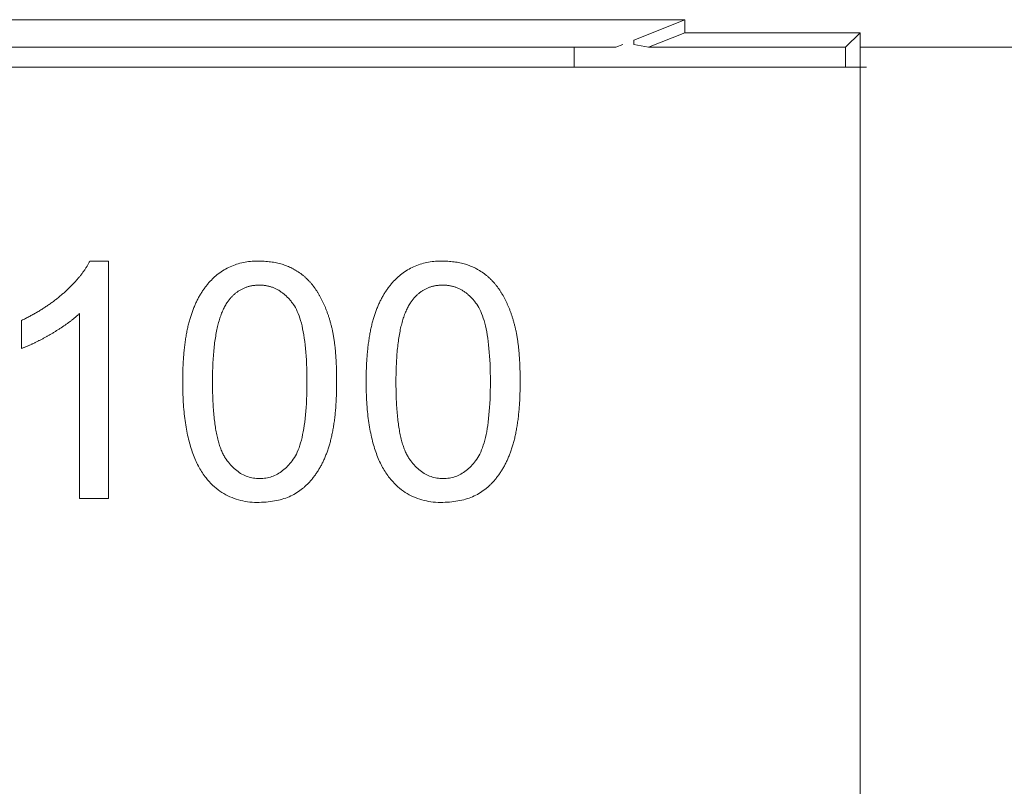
# Model space of a CAD drawing. Header units: millimetres. Extents: x 35 to 385, y -587 to 211.
# Tile 93 of 133: x 215.79 to 220.52, y -344.65 to -340.97. Entities that reach past the tile are written whole.
import ezdxf

# ---------------------------------------------------------------- set-up
doc = ezdxf.new("R2010")
doc.units = ezdxf.units.MM
doc.layers.add('3', color=7, linetype='Continuous', true_color=0xffffff)

msp = doc.modelspace()

# ---------------------------------------------------------------- linework, layer by layer
at = {"layer": '3', "color": 155, "linetype": 'Continuous', "lineweight": 18}
for p, q in [((214.8321, -340.9671), (218.9881, -340.9671)), ((218.7439, -341.0646), (218.9881, -340.9671)), ((218.813, -341.0995), (218.9881, -341.0296)), ((218.9881, -341.0296), (219.83, -341.0296)), ((219.7601, -341.0995), (219.83, -341.0296)), ((218.6564, -341.099), (218.6898, -341.0857)), ((218.7439, -341.0646), (218.7439, -341.0857)), ((218.813, -341.0995), (218.7439, -341.0857)), ((215.3636, -341.0995), (218.4566, -341.0995)), ((218.4566, -341.099), (218.6564, -341.099)), ((218.4566, -341.1948), (218.4566, -341.0993)), ((219.7601, -341.0995), (218.813, -341.0995)), ((219.7601, -341.1948), (219.7601, -341.0995)), ((219.83, -341.0995), (219.83, -341.0995)), ((219.83, -341.0995), (219.83, -365.9233)), ((220.6601, -341.0995), (219.83, -341.0995)), ((210.0601, -341.1947), (219.8601, -341.1947)), ((216.2198, -342.1255), (216.1302, -342.1255)), ((216.2198, -343.2641), (216.2198, -342.1255)), ((215.8022, -342.4102), (215.8022, -342.5448)), ((216.0807, -342.3771), (216.0807, -343.2641)), ((216.0807, -343.2641), (216.2198, -343.2641))]:
    msp.add_line(p, q, dxfattribs=at)
for points in [[(218.9881, -341.0296), (218.9881, -341.0284), (218.9881, -341.0271), (218.9881, -341.0259), (218.9881, -341.0246), (218.9881, -341.0234), (218.9881, -341.0221), (218.9881, -341.0209), (218.9881, -341.0196), (218.9881, -341.0184), (218.9881, -341.0171), (218.9881, -341.0159), (218.9881, -341.0146), (218.9881, -341.0134), (218.9881, -341.0121), (218.9881, -341.0109), (218.9881, -341.0096), (218.9881, -341.0084), (218.9881, -341.0071), (218.9881, -341.0059), (218.9881, -341.0046), (218.9881, -341.0034), (218.9881, -341.0021), (218.9881, -341.0009), (218.9881, -340.9996), (218.9881, -340.9984), (218.9881, -340.9971), (218.9881, -340.9959), (218.9881, -340.9946), (218.9881, -340.9934), (218.9881, -340.9921), (218.9881, -340.9909), (218.9881, -340.9896), (218.9881, -340.9884), (218.9881, -340.9871), (218.9881, -340.9859), (218.9881, -340.9846), (218.9881, -340.9834), (218.9881, -340.9821), (218.9881, -340.9809), (218.9881, -340.9796), (218.9881, -340.9784), (218.9881, -340.9771), (218.9881, -340.9759), (218.9881, -340.9746), (218.9881, -340.9734), (218.9881, -340.9721), (218.9881, -340.9709), (218.9881, -340.9696), (218.9881, -340.9684), (218.9881, -340.9671)], [(219.83, -341.0296), (219.83, -341.031), (219.83, -341.0324), (219.83, -341.0338), (219.83, -341.0352), (219.83, -341.0366), (219.83, -341.038), (219.83, -341.0394), (219.83, -341.0408), (219.83, -341.0422), (219.83, -341.0436), (219.83, -341.045), (219.83, -341.0464), (219.83, -341.0478), (219.83, -341.0492), (219.83, -341.0506), (219.83, -341.052), (219.83, -341.0534), (219.83, -341.0548), (219.83, -341.0562), (219.83, -341.0576), (219.83, -341.059), (219.83, -341.0604), (219.83, -341.0618), (219.83, -341.0632), (219.83, -341.0646), (219.83, -341.066), (219.83, -341.0674), (219.83, -341.0688), (219.83, -341.0702), (219.83, -341.0716), (219.83, -341.073), (219.83, -341.0744), (219.83, -341.0758), (219.83, -341.0772), (219.83, -341.0785), (219.83, -341.0799), (219.83, -341.0813), (219.83, -341.0827), (219.83, -341.0841), (219.83, -341.0855), (219.83, -341.0869), (219.83, -341.0883), (219.83, -341.0897), (219.83, -341.0911), (219.83, -341.0925), (219.83, -341.0939), (219.83, -341.0953), (219.83, -341.0967), (219.83, -341.0981), (219.83, -341.0995)], [(216.1302, -342.1255), (216.1287, -342.1284), (216.1272, -342.1314), (216.1256, -342.1344), (216.124, -342.1373), (216.1224, -342.1403), (216.1207, -342.1432), (216.119, -342.1462), (216.1172, -342.1492), (216.1154, -342.1521), (216.1136, -342.1551), (216.1117, -342.1581), (216.1098, -342.1611), (216.1078, -342.1641), (216.1058, -342.1671), (216.1038, -342.1701), (216.1017, -342.1731), (216.0996, -342.1761), (216.0974, -342.1791), (216.0952, -342.1821), (216.0929, -342.1851), (216.0907, -342.1881), (216.0883, -342.1911), (216.0859, -342.1941), (216.0835, -342.1972), (216.0811, -342.2002), (216.0786, -342.2032), (216.076, -342.2063), (216.0735, -342.2093), (216.0709, -342.2124), (216.0682, -342.2154), (216.0655, -342.2185), (216.0628, -342.2215), (216.06, -342.2246), (216.0571, -342.2276), (216.0543, -342.2307), (216.0514, -342.2338), (216.0484, -342.2369), (216.0454, -342.2399), (216.0424, -342.243), (216.0394, -342.2461), (216.0362, -342.2492), (216.0331, -342.2523), (216.0299, -342.2554), (216.0267, -342.2585), (216.0234, -342.2616), (216.0201, -342.2647), (216.0167, -342.2678), (216.0133, -342.271), (216.0099, -342.2741), (216.0064, -342.2772)], [(217.1065, -342.1623), (217.1009, -342.1594), (217.0953, -342.1567), (217.0896, -342.154), (217.0838, -342.1515), (217.0779, -342.1491), (217.0719, -342.1468), (217.0659, -342.1446), (217.0597, -342.1425), (217.0534, -342.1406), (217.047, -342.1388), (217.0405, -342.137), (217.0339, -342.1355), (217.0271, -342.134), (217.0203, -342.1326), (217.0133, -342.1314), (217.0062, -342.1303), (216.9989, -342.1293), (216.9915, -342.1284), (216.9839, -342.1276), (216.9762, -342.127), (216.9684, -342.1264), (216.9604, -342.126), (216.9522, -342.1257), (216.9439, -342.1256), (216.9354, -342.1255), (216.9268, -342.1256), (216.9183, -342.1259), (216.9098, -342.1265), (216.9013, -342.1272), (216.8929, -342.1282), (216.8845, -342.1293), (216.8762, -342.1307), (216.8679, -342.1323), (216.8598, -342.1341), (216.8516, -342.1361), (216.8436, -342.1384), (216.8356, -342.1408), (216.8277, -342.1435), (216.8199, -342.1463), (216.8122, -342.1494), (216.8045, -342.1527), (216.797, -342.1562), (216.7896, -342.16), (216.7822, -342.1639), (216.775, -342.168), (216.7679, -342.1724), (216.7609, -342.177), (216.7541, -342.1818), (216.7473, -342.1868), (216.7407, -342.192)], [(217.9876, -342.1623), (217.982, -342.1594), (217.9764, -342.1567), (217.9707, -342.154), (217.9649, -342.1515), (217.959, -342.1491), (217.953, -342.1468), (217.9469, -342.1446), (217.9408, -342.1425), (217.9345, -342.1406), (217.9281, -342.1388), (217.9216, -342.137), (217.915, -342.1355), (217.9082, -342.134), (217.9014, -342.1326), (217.8944, -342.1314), (217.8872, -342.1303), (217.88, -342.1293), (217.8726, -342.1284), (217.865, -342.1276), (217.8573, -342.127), (217.8495, -342.1264), (217.8415, -342.126), (217.8333, -342.1257), (217.825, -342.1256), (217.8165, -342.1255), (217.8079, -342.1256), (217.7993, -342.1259), (217.7908, -342.1265), (217.7824, -342.1272), (217.774, -342.1282), (217.7656, -342.1293), (217.7573, -342.1307), (217.749, -342.1323), (217.7408, -342.1341), (217.7327, -342.1361), (217.7247, -342.1384), (217.7167, -342.1408), (217.7088, -342.1435), (217.701, -342.1463), (217.6933, -342.1494), (217.6856, -342.1527), (217.6781, -342.1562), (217.6707, -342.16), (217.6633, -342.1639), (217.6561, -342.168), (217.649, -342.1724), (217.642, -342.177), (217.6352, -342.1818), (217.6284, -342.1868), (217.6218, -342.192)], [(217.22, -342.2683), (217.2182, -342.2656), (217.2164, -342.2629), (217.2145, -342.2602), (217.2127, -342.2575), (217.2108, -342.2549), (217.2089, -342.2522), (217.207, -342.2496), (217.205, -342.2471), (217.2031, -342.2445), (217.2011, -342.242), (217.1991, -342.2395), (217.1971, -342.237), (217.195, -342.2346), (217.193, -342.2322), (217.1909, -342.2298), (217.1888, -342.2274), (217.1867, -342.2251), (217.1846, -342.2228), (217.1824, -342.2205), (217.1803, -342.2182), (217.1781, -342.216), (217.1759, -342.2138), (217.1737, -342.2116), (217.1714, -342.2094), (217.1692, -342.2073), (217.1669, -342.2052), (217.1646, -342.2031), (217.1623, -342.201), (217.1599, -342.199), (217.1576, -342.197), (217.1552, -342.195), (217.1528, -342.1931), (217.1504, -342.1911), (217.148, -342.1892), (217.1455, -342.1873), (217.143, -342.1855), (217.1406, -342.1837), (217.138, -342.1819), (217.1355, -342.1801), (217.133, -342.1784), (217.1304, -342.1766), (217.1278, -342.1749), (217.1252, -342.1733), (217.1226, -342.1716), (217.12, -342.17), (217.1173, -342.1684), (217.1146, -342.1669), (217.112, -342.1653), (217.1092, -342.1638), (217.1065, -342.1623)], [(218.1011, -342.2683), (218.0993, -342.2656), (218.0975, -342.2629), (218.0956, -342.2602), (218.0938, -342.2575), (218.0919, -342.2549), (218.09, -342.2522), (218.0881, -342.2496), (218.0861, -342.2471), (218.0842, -342.2445), (218.0822, -342.242), (218.0802, -342.2395), (218.0782, -342.237), (218.0761, -342.2346), (218.0741, -342.2322), (218.072, -342.2298), (218.0699, -342.2274), (218.0678, -342.2251), (218.0657, -342.2228), (218.0635, -342.2205), (218.0614, -342.2182), (218.0592, -342.216), (218.057, -342.2138), (218.0547, -342.2116), (218.0525, -342.2094), (218.0502, -342.2073), (218.048, -342.2052), (218.0457, -342.2031), (218.0433, -342.201), (218.041, -342.199), (218.0387, -342.197), (218.0363, -342.195), (218.0339, -342.1931), (218.0315, -342.1911), (218.029, -342.1892), (218.0266, -342.1873), (218.0241, -342.1855), (218.0216, -342.1837), (218.0191, -342.1819), (218.0166, -342.1801), (218.0141, -342.1784), (218.0115, -342.1766), (218.0089, -342.1749), (218.0063, -342.1733), (218.0037, -342.1716), (218.0011, -342.17), (217.9984, -342.1684), (217.9957, -342.1669), (217.993, -342.1653), (217.9903, -342.1638), (217.9876, -342.1623)], [(216.7407, -342.192), (216.7375, -342.1947), (216.7343, -342.1974), (216.7311, -342.2002), (216.728, -342.203), (216.7248, -342.2059), (216.7218, -342.2088), (216.7187, -342.2118), (216.7157, -342.2148), (216.7127, -342.2179), (216.7098, -342.2209), (216.7069, -342.2241), (216.704, -342.2273), (216.7011, -342.2305), (216.6983, -342.2338), (216.6955, -342.2371), (216.6928, -342.2404), (216.69, -342.2438), (216.6873, -342.2473), (216.6847, -342.2508), (216.682, -342.2543), (216.6794, -342.2579), (216.6769, -342.2615), (216.6743, -342.2652), (216.6718, -342.2689), (216.6694, -342.2726), (216.6669, -342.2764), (216.6645, -342.2803), (216.6622, -342.2842), (216.6598, -342.2881), (216.6575, -342.2921), (216.6552, -342.2961), (216.653, -342.3002), (216.6508, -342.3043), (216.6486, -342.3085), (216.6464, -342.3127), (216.6443, -342.3169), (216.6422, -342.3212), (216.6402, -342.3256), (216.6381, -342.3299), (216.6361, -342.3344), (216.6342, -342.3389), (216.6323, -342.3434), (216.6304, -342.3479), (216.6285, -342.3526), (216.6267, -342.3572), (216.6249, -342.3619), (216.6231, -342.3667), (216.6214, -342.3715), (216.6197, -342.3763), (216.618, -342.3812)], [(217.6218, -342.192), (217.6186, -342.1947), (217.6154, -342.1974), (217.6122, -342.2002), (217.609, -342.203), (217.6059, -342.2059), (217.6029, -342.2088), (217.5998, -342.2118), (217.5968, -342.2148), (217.5938, -342.2179), (217.5909, -342.2209), (217.588, -342.2241), (217.5851, -342.2273), (217.5822, -342.2305), (217.5794, -342.2338), (217.5766, -342.2371), (217.5738, -342.2404), (217.5711, -342.2438), (217.5684, -342.2473), (217.5658, -342.2508), (217.5631, -342.2543), (217.5605, -342.2579), (217.558, -342.2615), (217.5554, -342.2652), (217.5529, -342.2689), (217.5505, -342.2726), (217.548, -342.2764), (217.5456, -342.2803), (217.5432, -342.2842), (217.5409, -342.2881), (217.5386, -342.2921), (217.5363, -342.2961), (217.5341, -342.3002), (217.5318, -342.3043), (217.5297, -342.3085), (217.5275, -342.3127), (217.5254, -342.3169), (217.5233, -342.3212), (217.5212, -342.3256), (217.5192, -342.3299), (217.5172, -342.3344), (217.5153, -342.3389), (217.5133, -342.3434), (217.5114, -342.3479), (217.5096, -342.3526), (217.5078, -342.3572), (217.506, -342.3619), (217.5042, -342.3667), (217.5024, -342.3715), (217.5007, -342.3763), (217.4991, -342.3812)], [(216.0064, -342.2772), (216.0029, -342.2803), (215.9994, -342.2834), (215.9958, -342.2865), (215.9922, -342.2896), (215.9886, -342.2926), (215.985, -342.2956), (215.9814, -342.2987), (215.9777, -342.3016), (215.974, -342.3046), (215.9703, -342.3076), (215.9665, -342.3105), (215.9627, -342.3134), (215.959, -342.3163), (215.9551, -342.3192), (215.9513, -342.322), (215.9474, -342.3249), (215.9435, -342.3277), (215.9396, -342.3305), (215.9357, -342.3333), (215.9317, -342.336), (215.9278, -342.3388), (215.9238, -342.3415), (215.9197, -342.3442), (215.9157, -342.3469), (215.9116, -342.3496), (215.9075, -342.3522), (215.9034, -342.3548), (215.8992, -342.3575), (215.8951, -342.3601), (215.8909, -342.3626), (215.8867, -342.3652), (215.8824, -342.3677), (215.8782, -342.3702), (215.8739, -342.3727), (215.8696, -342.3752), (215.8653, -342.3777), (215.8609, -342.3801), (215.8565, -342.3825), (215.8521, -342.3849), (215.8477, -342.3873), (215.8433, -342.3897), (215.8388, -342.392), (215.8343, -342.3944), (215.8298, -342.3967), (215.8252, -342.399), (215.8207, -342.4013), (215.8161, -342.4035), (215.8115, -342.4057), (215.8069, -342.408), (215.8022, -342.4102)], [(216.7915, -342.3222), (216.7938, -342.319), (216.7962, -342.3158), (216.7985, -342.3127), (216.8009, -342.3097), (216.8033, -342.3068), (216.8058, -342.3039), (216.8083, -342.301), (216.8108, -342.2983), (216.8134, -342.2956), (216.816, -342.2929), (216.8186, -342.2903), (216.8212, -342.2878), (216.8239, -342.2854), (216.8266, -342.283), (216.8294, -342.2807), (216.8321, -342.2785), (216.8349, -342.2763), (216.8378, -342.2742), (216.8406, -342.2721), (216.8435, -342.2701), (216.8464, -342.2682), (216.8494, -342.2663), (216.8524, -342.2645), (216.8554, -342.2628), (216.8585, -342.2611), (216.8615, -342.2595), (216.8646, -342.258), (216.8678, -342.2565), (216.871, -342.2551), (216.8742, -342.2538), (216.8774, -342.2525), (216.8806, -342.2513), (216.8839, -342.2502), (216.8873, -342.2491), (216.8906, -342.2481), (216.894, -342.2471), (216.8974, -342.2463), (216.9009, -342.2454), (216.9043, -342.2447), (216.9078, -342.244), (216.9114, -342.2434), (216.9149, -342.2428), (216.9185, -342.2423), (216.9222, -342.2419), (216.9258, -342.2415), (216.9295, -342.2413), (216.9332, -342.241), (216.937, -342.2409), (216.9408, -342.2408), (216.9446, -342.2407)], [(216.9446, -342.2407), (216.9485, -342.2408), (216.9523, -342.2409), (216.9562, -342.2411), (216.96, -342.2413), (216.9638, -342.2416), (216.9675, -342.2421), (216.9713, -342.2425), (216.975, -342.2431), (216.9787, -342.2437), (216.9823, -342.2444), (216.986, -342.2452), (216.9896, -342.246), (216.9932, -342.247), (216.9967, -342.2479), (217.0002, -342.249), (217.0037, -342.2502), (217.0072, -342.2514), (217.0107, -342.2527), (217.0141, -342.254), (217.0175, -342.2555), (217.0209, -342.257), (217.0242, -342.2585), (217.0275, -342.2602), (217.0308, -342.2619), (217.0341, -342.2637), (217.0374, -342.2656), (217.0406, -342.2676), (217.0438, -342.2696), (217.0469, -342.2717), (217.0501, -342.2739), (217.0532, -342.2761), (217.0563, -342.2784), (217.0593, -342.2808), (217.0624, -342.2833), (217.0654, -342.2858), (217.0684, -342.2884), (217.0713, -342.2911), (217.0743, -342.2939), (217.0772, -342.2967), (217.0801, -342.2996), (217.0829, -342.3026), (217.0858, -342.3057), (217.0886, -342.3088), (217.0914, -342.312), (217.0941, -342.3153), (217.0969, -342.3186), (217.0996, -342.3221), (217.1022, -342.3256), (217.1049, -342.3291), (217.1075, -342.3328)], [(217.2906, -342.4371), (217.2896, -342.4331), (217.2885, -342.4292), (217.2875, -342.4252), (217.2864, -342.4213), (217.2853, -342.4175), (217.2842, -342.4136), (217.2831, -342.4098), (217.2819, -342.406), (217.2808, -342.4022), (217.2796, -342.3984), (217.2784, -342.3947), (217.2772, -342.391), (217.276, -342.3873), (217.2748, -342.3837), (217.2735, -342.38), (217.2722, -342.3764), (217.271, -342.3728), (217.2697, -342.3693), (217.2684, -342.3657), (217.267, -342.3622), (217.2657, -342.3587), (217.2643, -342.3553), (217.263, -342.3518), (217.2616, -342.3484), (217.2602, -342.345), (217.2588, -342.3417), (217.2573, -342.3383), (217.2559, -342.335), (217.2544, -342.3317), (217.2529, -342.3285), (217.2514, -342.3252), (217.2499, -342.322), (217.2484, -342.3188), (217.2468, -342.3157), (217.2453, -342.3125), (217.2437, -342.3094), (217.2421, -342.3063), (217.2405, -342.3032), (217.2389, -342.3002), (217.2373, -342.2972), (217.2356, -342.2942), (217.2339, -342.2912), (217.2323, -342.2883), (217.2306, -342.2854), (217.2288, -342.2825), (217.2271, -342.2796), (217.2254, -342.2767), (217.2236, -342.2739), (217.2218, -342.2711), (217.22, -342.2683)], [(217.6726, -342.3222), (217.6749, -342.319), (217.6772, -342.3158), (217.6796, -342.3127), (217.682, -342.3097), (217.6844, -342.3068), (217.6869, -342.3039), (217.6894, -342.301), (217.6919, -342.2983), (217.6945, -342.2956), (217.6971, -342.2929), (217.6997, -342.2903), (217.7023, -342.2878), (217.705, -342.2854), (217.7077, -342.283), (217.7104, -342.2807), (217.7132, -342.2785), (217.716, -342.2763), (217.7189, -342.2742), (217.7217, -342.2721), (217.7246, -342.2701), (217.7275, -342.2682), (217.7305, -342.2663), (217.7335, -342.2645), (217.7365, -342.2628), (217.7395, -342.2611), (217.7426, -342.2595), (217.7457, -342.258), (217.7489, -342.2565), (217.752, -342.2551), (217.7552, -342.2538), (217.7585, -342.2525), (217.7617, -342.2513), (217.765, -342.2502), (217.7683, -342.2491), (217.7717, -342.2481), (217.7751, -342.2471), (217.7785, -342.2463), (217.7819, -342.2454), (217.7854, -342.2447), (217.7889, -342.244), (217.7925, -342.2434), (217.796, -342.2428), (217.7996, -342.2423), (217.8033, -342.2419), (217.8069, -342.2415), (217.8106, -342.2413), (217.8143, -342.241), (217.8181, -342.2409), (217.8219, -342.2408), (217.8257, -342.2407)], [(217.8257, -342.2407), (217.8296, -342.2408), (217.8334, -342.2409), (217.8373, -342.2411), (217.8411, -342.2413), (217.8449, -342.2416), (217.8486, -342.2421), (217.8524, -342.2425), (217.8561, -342.2431), (217.8598, -342.2437), (217.8634, -342.2444), (217.8671, -342.2452), (217.8707, -342.246), (217.8742, -342.247), (217.8778, -342.2479), (217.8813, -342.249), (217.8848, -342.2502), (217.8883, -342.2514), (217.8918, -342.2527), (217.8952, -342.254), (217.8986, -342.2555), (217.902, -342.257), (217.9053, -342.2585), (217.9086, -342.2602), (217.9119, -342.2619), (217.9152, -342.2637), (217.9184, -342.2656), (217.9217, -342.2676), (217.9249, -342.2696), (217.928, -342.2717), (217.9312, -342.2739), (217.9343, -342.2761), (217.9374, -342.2784), (217.9404, -342.2808), (217.9435, -342.2833), (217.9465, -342.2858), (217.9495, -342.2884), (217.9524, -342.2911), (217.9554, -342.2939), (217.9583, -342.2967), (217.9612, -342.2996), (217.964, -342.3026), (217.9669, -342.3057), (217.9697, -342.3088), (217.9725, -342.312), (217.9752, -342.3153), (217.9779, -342.3186), (217.9806, -342.3221), (217.9833, -342.3256), (217.986, -342.3291), (217.9886, -342.3328)], [(218.1717, -342.4371), (218.1707, -342.4331), (218.1696, -342.4292), (218.1686, -342.4252), (218.1675, -342.4213), (218.1664, -342.4175), (218.1653, -342.4136), (218.1641, -342.4098), (218.163, -342.406), (218.1619, -342.4022), (218.1607, -342.3984), (218.1595, -342.3947), (218.1583, -342.391), (218.1571, -342.3873), (218.1558, -342.3837), (218.1546, -342.38), (218.1533, -342.3764), (218.1521, -342.3728), (218.1508, -342.3693), (218.1495, -342.3657), (218.1481, -342.3622), (218.1468, -342.3587), (218.1454, -342.3553), (218.1441, -342.3518), (218.1427, -342.3484), (218.1413, -342.345), (218.1398, -342.3417), (218.1384, -342.3383), (218.137, -342.335), (218.1355, -342.3317), (218.134, -342.3285), (218.1325, -342.3252), (218.131, -342.322), (218.1295, -342.3188), (218.1279, -342.3157), (218.1264, -342.3125), (218.1248, -342.3094), (218.1232, -342.3063), (218.1216, -342.3032), (218.12, -342.3002), (218.1183, -342.2972), (218.1167, -342.2942), (218.115, -342.2912), (218.1133, -342.2883), (218.1116, -342.2854), (218.1099, -342.2825), (218.1082, -342.2796), (218.1064, -342.2767), (218.1047, -342.2739), (218.1029, -342.2711), (218.1011, -342.2683)], [(216.7196, -342.7051), (216.7196, -342.694), (216.7197, -342.683), (216.7198, -342.6722), (216.72, -342.6615), (216.7203, -342.651), (216.7206, -342.6406), (216.721, -342.6303), (216.7214, -342.6202), (216.7219, -342.6102), (216.7224, -342.6004), (216.723, -342.5907), (216.7237, -342.5811), (216.7244, -342.5717), (216.7252, -342.5624), (216.726, -342.5533), (216.7269, -342.5443), (216.7279, -342.5354), (216.7289, -342.5267), (216.7299, -342.5181), (216.7311, -342.5097), (216.7322, -342.5014), (216.7335, -342.4933), (216.7348, -342.4853), (216.7361, -342.4774), (216.7375, -342.4697), (216.739, -342.4621), (216.7405, -342.4546), (216.7421, -342.4473), (216.7437, -342.4401), (216.7454, -342.4331), (216.7472, -342.4262), (216.749, -342.4195), (216.7509, -342.4129), (216.7528, -342.4064), (216.7548, -342.4001), (216.7568, -342.3939), (216.7589, -342.3879), (216.7611, -342.382), (216.7633, -342.3762), (216.7656, -342.3706), (216.7679, -342.3651), (216.7703, -342.3598), (216.7727, -342.3546), (216.7752, -342.3495), (216.7778, -342.3446), (216.7804, -342.3399), (216.7831, -342.3352), (216.7859, -342.3308), (216.7887, -342.3264), (216.7915, -342.3222)], [(217.6007, -342.7051), (217.6007, -342.694), (217.6008, -342.683), (217.6009, -342.6722), (217.6011, -342.6615), (217.6014, -342.651), (217.6017, -342.6406), (217.6021, -342.6303), (217.6025, -342.6202), (217.603, -342.6102), (217.6035, -342.6004), (217.6041, -342.5907), (217.6048, -342.5811), (217.6055, -342.5717), (217.6063, -342.5624), (217.6071, -342.5533), (217.608, -342.5443), (217.609, -342.5354), (217.61, -342.5267), (217.611, -342.5181), (217.6121, -342.5097), (217.6133, -342.5014), (217.6146, -342.4933), (217.6158, -342.4853), (217.6172, -342.4774), (217.6186, -342.4697), (217.6201, -342.4621), (217.6216, -342.4546), (217.6232, -342.4473), (217.6248, -342.4401), (217.6265, -342.4331), (217.6283, -342.4262), (217.6301, -342.4195), (217.6319, -342.4129), (217.6339, -342.4064), (217.6359, -342.4001), (217.6379, -342.3939), (217.64, -342.3879), (217.6422, -342.382), (217.6444, -342.3762), (217.6467, -342.3706), (217.649, -342.3651), (217.6514, -342.3598), (217.6538, -342.3546), (217.6563, -342.3495), (217.6589, -342.3446), (217.6615, -342.3399), (217.6642, -342.3352), (217.6669, -342.3308), (217.6697, -342.3264), (217.6726, -342.3222)], [(217.1075, -342.3328), (217.1127, -342.3404), (217.1176, -342.3487), (217.1223, -342.3576), (217.1268, -342.367), (217.1311, -342.3771), (217.1352, -342.3878), (217.1391, -342.3991), (217.1427, -342.4109), (217.1462, -342.4234), (217.1494, -342.4365), (217.1525, -342.4501), (217.1553, -342.4644), (217.1579, -342.4793), (217.1603, -342.4948), (217.1625, -342.5108), (217.1645, -342.5275), (217.1663, -342.5448), (217.1679, -342.5626), (217.1692, -342.5811), (217.1704, -342.6001), (217.1713, -342.6198), (217.172, -342.64), (217.1726, -342.6609), (217.1729, -342.6823), (217.173, -342.7044), (217.1729, -342.7264), (217.1726, -342.7478), (217.172, -342.7687), (217.1713, -342.7889), (217.1704, -342.8086), (217.1692, -342.8276), (217.1679, -342.8461), (217.1663, -342.8639), (217.1645, -342.8812), (217.1625, -342.8978), (217.1603, -342.9139), (217.1579, -342.9294), (217.1553, -342.9442), (217.1525, -342.9585), (217.1494, -342.9722), (217.1462, -342.9853), (217.1427, -342.9978), (217.1391, -343.0097), (217.1352, -343.021), (217.1311, -343.0317), (217.1268, -343.0418), (217.1223, -343.0513), (217.1176, -343.0602), (217.1127, -343.0686), (217.1075, -343.0763)], [(217.9886, -342.3328), (217.9938, -342.3404), (217.9987, -342.3487), (218.0034, -342.3576), (218.0079, -342.367), (218.0122, -342.3771), (218.0163, -342.3878), (218.0201, -342.3991), (218.0238, -342.4109), (218.0273, -342.4234), (218.0305, -342.4365), (218.0335, -342.4501), (218.0364, -342.4644), (218.039, -342.4793), (218.0414, -342.4948), (218.0436, -342.5108), (218.0456, -342.5275), (218.0474, -342.5448), (218.0489, -342.5626), (218.0503, -342.5811), (218.0515, -342.6001), (218.0524, -342.6198), (218.0531, -342.64), (218.0537, -342.6609), (218.054, -342.6823), (218.0541, -342.7044), (218.054, -342.7264), (218.0537, -342.7478), (218.0531, -342.7687), (218.0524, -342.7889), (218.0515, -342.8086), (218.0503, -342.8276), (218.0489, -342.8461), (218.0474, -342.8639), (218.0456, -342.8812), (218.0436, -342.8978), (218.0414, -342.9139), (218.039, -342.9294), (218.0364, -342.9442), (218.0335, -342.9585), (218.0305, -342.9722), (218.0273, -342.9853), (218.0238, -342.9978), (218.0201, -343.0097), (218.0163, -343.021), (218.0122, -343.0317), (218.0079, -343.0418), (218.0034, -343.0513), (217.9987, -343.0602), (217.9938, -343.0686), (217.9886, -343.0763)], [(215.9488, -342.4729), (215.952, -342.471), (215.9553, -342.469), (215.9585, -342.4671), (215.9616, -342.4652), (215.9648, -342.4633), (215.9679, -342.4614), (215.971, -342.4594), (215.9741, -342.4575), (215.9771, -342.4556), (215.9801, -342.4537), (215.9831, -342.4517), (215.9861, -342.4498), (215.9891, -342.4479), (215.992, -342.446), (215.9949, -342.4441), (215.9978, -342.4421), (216.0006, -342.4402), (216.0035, -342.4383), (216.0063, -342.4364), (216.009, -342.4345), (216.0118, -342.4325), (216.0145, -342.4306), (216.0172, -342.4287), (216.0199, -342.4268), (216.0226, -342.4249), (216.0252, -342.4229), (216.0278, -342.421), (216.0304, -342.4191), (216.0329, -342.4172), (216.0355, -342.4153), (216.038, -342.4134), (216.0405, -342.4115), (216.0429, -342.4095), (216.0453, -342.4076), (216.0478, -342.4057), (216.0501, -342.4038), (216.0525, -342.4019), (216.0548, -342.4), (216.0571, -342.3981), (216.0594, -342.3962), (216.0616, -342.3942), (216.0639, -342.3923), (216.0661, -342.3904), (216.0682, -342.3885), (216.0704, -342.3866), (216.0725, -342.3847), (216.0746, -342.3828), (216.0767, -342.3809), (216.0787, -342.379), (216.0807, -342.3771)], [(216.618, -342.3812), (216.6163, -342.3861), (216.6147, -342.3911), (216.6132, -342.3962), (216.6116, -342.4013), (216.6101, -342.4065), (216.6086, -342.4118), (216.6072, -342.4171), (216.6058, -342.4225), (216.6044, -342.4279), (216.6031, -342.4334), (216.6017, -342.439), (216.6005, -342.4446), (216.5992, -342.4503), (216.598, -342.4561), (216.5968, -342.4619), (216.5957, -342.4678), (216.5946, -342.4737), (216.5935, -342.4797), (216.5924, -342.4858), (216.5914, -342.4919), (216.5904, -342.4981), (216.5895, -342.5044), (216.5886, -342.5107), (216.5877, -342.5171), (216.5868, -342.5236), (216.586, -342.5301), (216.5852, -342.5366), (216.5845, -342.5433), (216.5838, -342.55), (216.5831, -342.5567), (216.5824, -342.5636), (216.5818, -342.5704), (216.5812, -342.5774), (216.5807, -342.5844), (216.5802, -342.5915), (216.5797, -342.5986), (216.5792, -342.6058), (216.5788, -342.6131), (216.5784, -342.6204), (216.5781, -342.6278), (216.5777, -342.6352), (216.5775, -342.6427), (216.5772, -342.6503), (216.577, -342.6579), (216.5768, -342.6656), (216.5767, -342.6734), (216.5765, -342.6812), (216.5765, -342.6891), (216.5764, -342.697), (216.5764, -342.7051)], [(217.4991, -342.3812), (217.4974, -342.3861), (217.4958, -342.3911), (217.4942, -342.3962), (217.4927, -342.4013), (217.4912, -342.4065), (217.4897, -342.4118), (217.4883, -342.4171), (217.4869, -342.4225), (217.4855, -342.4279), (217.4841, -342.4334), (217.4828, -342.439), (217.4815, -342.4446), (217.4803, -342.4503), (217.4791, -342.4561), (217.4779, -342.4619), (217.4768, -342.4678), (217.4756, -342.4737), (217.4746, -342.4797), (217.4735, -342.4858), (217.4725, -342.4919), (217.4715, -342.4981), (217.4706, -342.5044), (217.4697, -342.5107), (217.4688, -342.5171), (217.4679, -342.5236), (217.4671, -342.5301), (217.4663, -342.5366), (217.4656, -342.5433), (217.4648, -342.55), (217.4642, -342.5567), (217.4635, -342.5636), (217.4629, -342.5704), (217.4623, -342.5774), (217.4618, -342.5844), (217.4612, -342.5915), (217.4608, -342.5986), (217.4603, -342.6058), (217.4599, -342.6131), (217.4595, -342.6204), (217.4592, -342.6278), (217.4588, -342.6352), (217.4586, -342.6427), (217.4583, -342.6503), (217.4581, -342.6579), (217.4579, -342.6656), (217.4577, -342.6734), (217.4576, -342.6812), (217.4575, -342.6891), (217.4575, -342.697), (217.4575, -342.7051)], [(217.3158, -342.7051), (217.3158, -342.6983), (217.3158, -342.6917), (217.3157, -342.6851), (217.3157, -342.6785), (217.3156, -342.672), (217.3155, -342.6656), (217.3153, -342.6592), (217.3152, -342.6528), (217.315, -342.6466), (217.3148, -342.6403), (217.3146, -342.6342), (217.3144, -342.6281), (217.3142, -342.622), (217.3139, -342.616), (217.3136, -342.6101), (217.3133, -342.6042), (217.313, -342.5983), (217.3126, -342.5926), (217.3122, -342.5868), (217.3119, -342.5812), (217.3114, -342.5756), (217.311, -342.57), (217.3106, -342.5645), (217.3101, -342.5591), (217.3096, -342.5537), (217.3091, -342.5484), (217.3086, -342.5431), (217.308, -342.5379), (217.3074, -342.5327), (217.3068, -342.5276), (217.3062, -342.5225), (217.3056, -342.5175), (217.3049, -342.5126), (217.3043, -342.5077), (217.3036, -342.5029), (217.3029, -342.4981), (217.3021, -342.4934), (217.3014, -342.4887), (217.3006, -342.4841), (217.2998, -342.4796), (217.2989, -342.4751), (217.2981, -342.4706), (217.2972, -342.4662), (217.2964, -342.4619), (217.2955, -342.4576), (217.2945, -342.4534), (217.2936, -342.4492), (217.2926, -342.4451), (217.2916, -342.4411), (217.2906, -342.4371)], [(218.1973, -342.7051), (218.1972, -342.6983), (218.1972, -342.6917), (218.1972, -342.6851), (218.1971, -342.6785), (218.197, -342.672), (218.1969, -342.6656), (218.1967, -342.6592), (218.1966, -342.6528), (218.1964, -342.6466), (218.1962, -342.6403), (218.196, -342.6342), (218.1957, -342.6281), (218.1955, -342.622), (218.1952, -342.616), (218.1949, -342.6101), (218.1946, -342.6042), (218.1942, -342.5983), (218.1939, -342.5926), (218.1935, -342.5868), (218.1931, -342.5812), (218.1926, -342.5756), (218.1922, -342.57), (218.1917, -342.5645), (218.1912, -342.5591), (218.1907, -342.5537), (218.1902, -342.5484), (218.1897, -342.5431), (218.1891, -342.5379), (218.1885, -342.5327), (218.1879, -342.5276), (218.1873, -342.5225), (218.1866, -342.5175), (218.186, -342.5126), (218.1853, -342.5077), (218.1846, -342.5029), (218.1839, -342.4981), (218.1831, -342.4934), (218.1823, -342.4887), (218.1816, -342.4841), (218.1808, -342.4796), (218.1799, -342.4751), (218.1791, -342.4706), (218.1782, -342.4662), (218.1774, -342.4619), (218.1765, -342.4576), (218.1755, -342.4534), (218.1746, -342.4492), (218.1737, -342.4451), (218.1727, -342.4411), (218.1717, -342.4371)], [(215.8022, -342.5448), (215.8048, -342.5439), (215.8074, -342.5429), (215.8101, -342.5419), (215.8127, -342.5408), (215.8154, -342.5398), (215.818, -342.5387), (215.8207, -342.5376), (215.8234, -342.5365), (215.8261, -342.5354), (215.8288, -342.5343), (215.8316, -342.5331), (215.8343, -342.5319), (215.8371, -342.5307), (215.8399, -342.5295), (215.8427, -342.5283), (215.8455, -342.527), (215.8483, -342.5257), (215.8511, -342.5245), (215.854, -342.5231), (215.8568, -342.5218), (215.8597, -342.5205), (215.8626, -342.5191), (215.8655, -342.5177), (215.8684, -342.5163), (215.8713, -342.5149), (215.8742, -342.5134), (215.8772, -342.512), (215.8801, -342.5105), (215.8831, -342.509), (215.8861, -342.5074), (215.8891, -342.5059), (215.8921, -342.5043), (215.8952, -342.5028), (215.8982, -342.5012), (215.9013, -342.4995), (215.9043, -342.4979), (215.9074, -342.4962), (215.9105, -342.4946), (215.9136, -342.4929), (215.9168, -342.4911), (215.9199, -342.4894), (215.9231, -342.4876), (215.9262, -342.4859), (215.9294, -342.4841), (215.9326, -342.4823), (215.9358, -342.4804), (215.9391, -342.4786), (215.9423, -342.4767), (215.9455, -342.4748), (215.9488, -342.4729)], [(216.5764, -342.7051), (216.5764, -342.7178), (216.5766, -342.7303), (216.5768, -342.7428), (216.5771, -342.755), (216.5775, -342.7672), (216.578, -342.7792), (216.5786, -342.791), (216.5793, -342.8027), (216.58, -342.8143), (216.5809, -342.8257), (216.5818, -342.837), (216.5829, -342.8482), (216.584, -342.8592), (216.5852, -342.87), (216.5865, -342.8807), (216.5879, -342.8913), (216.5894, -342.9017), (216.591, -342.912), (216.5926, -342.9221), (216.5944, -342.9321), (216.5962, -342.942), (216.5981, -342.9517), (216.6002, -342.9613), (216.6023, -342.9707), (216.6045, -342.98), (216.6068, -342.9891), (216.6091, -342.9981), (216.6116, -343.007), (216.6142, -343.0157), (216.6168, -343.0243), (216.6196, -343.0327), (216.6224, -343.041), (216.6253, -343.0492), (216.6283, -343.0572), (216.6314, -343.065), (216.6346, -343.0728), (216.6379, -343.0803), (216.6412, -343.0878), (216.6447, -343.0951), (216.6482, -343.1022), (216.6518, -343.1092), (216.6556, -343.1161), (216.6594, -343.1228), (216.6633, -343.1294), (216.6673, -343.1359), (216.6713, -343.1422), (216.6755, -343.1483), (216.6798, -343.1543), (216.6841, -343.1602), (216.6886, -343.166)], [(216.785, -343.0766), (216.7824, -343.0729), (216.7799, -343.0689), (216.7774, -343.0649), (216.775, -343.0606), (216.7726, -343.0563), (216.7703, -343.0517), (216.768, -343.0471), (216.7658, -343.0423), (216.7636, -343.0373), (216.7615, -343.0322), (216.7594, -343.0269), (216.7574, -343.0215), (216.7554, -343.0159), (216.7535, -343.0102), (216.7516, -343.0043), (216.7498, -342.9983), (216.7481, -342.9922), (216.7464, -342.9859), (216.7447, -342.9794), (216.7431, -342.9728), (216.7416, -342.966), (216.7401, -342.9591), (216.7387, -342.9521), (216.7373, -342.9449), (216.7359, -342.9375), (216.7347, -342.93), (216.7334, -342.9224), (216.7322, -342.9145), (216.7311, -342.9066), (216.73, -342.8985), (216.729, -342.8902), (216.7281, -342.8818), (216.7271, -342.8733), (216.7263, -342.8646), (216.7255, -342.8557), (216.7247, -342.8467), (216.724, -342.8376), (216.7233, -342.8283), (216.7227, -342.8188), (216.7222, -342.8092), (216.7217, -342.7995), (216.7213, -342.7896), (216.7209, -342.7796), (216.7205, -342.7694), (216.7202, -342.759), (216.72, -342.7485), (216.7198, -342.7379), (216.7197, -342.7271), (216.7196, -342.7161), (216.7196, -342.7051)], [(217.2749, -343.0272), (217.2765, -343.0223), (217.2781, -343.0173), (217.2797, -343.0122), (217.2812, -343.0071), (217.2827, -343.0019), (217.2841, -342.9967), (217.2856, -342.9913), (217.287, -342.986), (217.2883, -342.9805), (217.2896, -342.9751), (217.2909, -342.9695), (217.2922, -342.9639), (217.2934, -342.9582), (217.2946, -342.9525), (217.2958, -342.9467), (217.2969, -342.9408), (217.298, -342.9349), (217.2991, -342.9289), (217.3001, -342.9229), (217.3011, -342.9168), (217.3021, -342.9106), (217.303, -342.9044), (217.3039, -342.8981), (217.3048, -342.8917), (217.3056, -342.8853), (217.3064, -342.8788), (217.3072, -342.8723), (217.3079, -342.8657), (217.3086, -342.859), (217.3093, -342.8523), (217.3099, -342.8455), (217.3105, -342.8387), (217.3111, -342.8318), (217.3116, -342.8248), (217.3121, -342.8178), (217.3126, -342.8107), (217.3131, -342.8036), (217.3135, -342.7964), (217.3138, -342.7891), (217.3142, -342.7818), (217.3145, -342.7744), (217.3148, -342.7669), (217.315, -342.7594), (217.3152, -342.7518), (217.3154, -342.7442), (217.3156, -342.7365), (217.3157, -342.7287), (217.3158, -342.7209), (217.3158, -342.713), (217.3158, -342.7051)], [(217.4575, -342.7051), (217.4575, -342.7178), (217.4577, -342.7303), (217.4579, -342.7428), (217.4582, -342.755), (217.4586, -342.7672), (217.4591, -342.7792), (217.4597, -342.791), (217.4604, -342.8027), (217.4611, -342.8143), (217.462, -342.8257), (217.4629, -342.837), (217.464, -342.8482), (217.4651, -342.8592), (217.4663, -342.87), (217.4676, -342.8807), (217.469, -342.8913), (217.4705, -342.9017), (217.472, -342.912), (217.4737, -342.9221), (217.4755, -342.9321), (217.4773, -342.942), (217.4792, -342.9517), (217.4813, -342.9613), (217.4834, -342.9707), (217.4856, -342.98), (217.4879, -342.9891), (217.4902, -342.9981), (217.4927, -343.007), (217.4953, -343.0157), (217.4979, -343.0243), (217.5006, -343.0327), (217.5035, -343.041), (217.5064, -343.0492), (217.5094, -343.0572), (217.5125, -343.065), (217.5157, -343.0728), (217.5189, -343.0803), (217.5223, -343.0878), (217.5258, -343.0951), (217.5293, -343.1022), (217.5329, -343.1092), (217.5367, -343.1161), (217.5405, -343.1228), (217.5444, -343.1294), (217.5484, -343.1359), (217.5524, -343.1422), (217.5566, -343.1483), (217.5609, -343.1543), (217.5652, -343.1602), (217.5696, -343.166)], [(217.6661, -343.0766), (217.6635, -343.0729), (217.661, -343.0689), (217.6585, -343.0649), (217.6561, -343.0606), (217.6537, -343.0563), (217.6513, -343.0517), (217.6491, -343.0471), (217.6468, -343.0423), (217.6447, -343.0373), (217.6426, -343.0322), (217.6405, -343.0269), (217.6385, -343.0215), (217.6365, -343.0159), (217.6346, -343.0102), (217.6327, -343.0043), (217.6309, -342.9983), (217.6292, -342.9922), (217.6275, -342.9859), (217.6258, -342.9794), (217.6242, -342.9728), (217.6227, -342.966), (217.6212, -342.9591), (217.6197, -342.9521), (217.6184, -342.9449), (217.617, -342.9375), (217.6157, -342.93), (217.6145, -342.9224), (217.6133, -342.9145), (217.6122, -342.9066), (217.6111, -342.8985), (217.6101, -342.8902), (217.6091, -342.8818), (217.6082, -342.8733), (217.6074, -342.8646), (217.6066, -342.8557), (217.6058, -342.8467), (217.6051, -342.8376), (217.6044, -342.8283), (217.6038, -342.8188), (217.6033, -342.8092), (217.6028, -342.7995), (217.6023, -342.7896), (217.6019, -342.7796), (217.6016, -342.7694), (217.6013, -342.759), (217.6011, -342.7485), (217.6009, -342.7379), (217.6008, -342.7271), (217.6007, -342.7161), (217.6007, -342.7051)], [(218.156, -343.0272), (218.1576, -343.0223), (218.1592, -343.0173), (218.1608, -343.0122), (218.1623, -343.0071), (218.1638, -343.0019), (218.1652, -342.9967), (218.1667, -342.9913), (218.1681, -342.986), (218.1694, -342.9805), (218.1708, -342.9751), (218.1721, -342.9695), (218.1733, -342.9639), (218.1746, -342.9582), (218.1758, -342.9525), (218.1769, -342.9467), (218.1781, -342.9408), (218.1792, -342.9349), (218.1803, -342.9289), (218.1813, -342.9229), (218.1823, -342.9168), (218.1833, -342.9106), (218.1842, -342.9044), (218.1851, -342.8981), (218.186, -342.8917), (218.1869, -342.8853), (218.1877, -342.8788), (218.1885, -342.8723), (218.1892, -342.8657), (218.1899, -342.859), (218.1906, -342.8523), (218.1912, -342.8455), (218.1919, -342.8387), (218.1924, -342.8318), (218.193, -342.8248), (218.1935, -342.8178), (218.194, -342.8107), (218.1944, -342.8036), (218.1949, -342.7964), (218.1952, -342.7891), (218.1956, -342.7818), (218.1959, -342.7744), (218.1962, -342.7669), (218.1964, -342.7594), (218.1967, -342.7518), (218.1968, -342.7442), (218.197, -342.7365), (218.1971, -342.7287), (218.1972, -342.7209), (218.1972, -342.713), (218.1973, -342.7051)], [(217.1525, -343.2168), (217.1558, -343.2141), (217.159, -343.2113), (217.1621, -343.2085), (217.1653, -343.2057), (217.1684, -343.2028), (217.1715, -343.1999), (217.1745, -343.1969), (217.1775, -343.1939), (217.1805, -343.1909), (217.1835, -343.1878), (217.1864, -343.1846), (217.1893, -343.1814), (217.1921, -343.1782), (217.1949, -343.1749), (217.1977, -343.1716), (217.2005, -343.1682), (217.2032, -343.1648), (217.2059, -343.1614), (217.2085, -343.1579), (217.2112, -343.1543), (217.2138, -343.1507), (217.2163, -343.1471), (217.2189, -343.1434), (217.2214, -343.1397), (217.2238, -343.1359), (217.2263, -343.1321), (217.2287, -343.1283), (217.231, -343.1244), (217.2334, -343.1204), (217.2357, -343.1164), (217.2379, -343.1124), (217.2402, -343.1083), (217.2424, -343.1042), (217.2446, -343.1), (217.2467, -343.0958), (217.2488, -343.0915), (217.2509, -343.0872), (217.2529, -343.0829), (217.2549, -343.0785), (217.2569, -343.0741), (217.2589, -343.0696), (217.2608, -343.065), (217.2627, -343.0605), (217.2645, -343.0559), (217.2663, -343.0512), (217.2681, -343.0465), (217.2699, -343.0417), (217.2716, -343.0369), (217.2733, -343.0321), (217.2749, -343.0272)], [(218.0336, -343.2168), (218.0369, -343.2141), (218.0401, -343.2113), (218.0432, -343.2085), (218.0464, -343.2057), (218.0495, -343.2028), (218.0526, -343.1999), (218.0556, -343.1969), (218.0586, -343.1939), (218.0616, -343.1909), (218.0645, -343.1878), (218.0675, -343.1846), (218.0703, -343.1814), (218.0732, -343.1782), (218.076, -343.1749), (218.0788, -343.1716), (218.0816, -343.1682), (218.0843, -343.1648), (218.087, -343.1614), (218.0896, -343.1579), (218.0923, -343.1543), (218.0949, -343.1507), (218.0974, -343.1471), (218.0999, -343.1434), (218.1024, -343.1397), (218.1049, -343.1359), (218.1073, -343.1321), (218.1097, -343.1283), (218.1121, -343.1244), (218.1145, -343.1204), (218.1168, -343.1164), (218.119, -343.1124), (218.1213, -343.1083), (218.1235, -343.1042), (218.1256, -343.1), (218.1278, -343.0958), (218.1299, -343.0915), (218.132, -343.0872), (218.134, -343.0829), (218.136, -343.0785), (218.138, -343.0741), (218.14, -343.0696), (218.1419, -343.065), (218.1438, -343.0605), (218.1456, -343.0559), (218.1474, -343.0512), (218.1492, -343.0465), (218.151, -343.0417), (218.1527, -343.0369), (218.1544, -343.0321), (218.156, -343.0272)], [(217.1075, -343.0763), (217.1022, -343.0836), (217.0969, -343.0905), (217.0914, -343.0972), (217.0858, -343.1036), (217.0801, -343.1096), (217.0743, -343.1154), (217.0685, -343.1209), (217.0625, -343.1261), (217.0564, -343.131), (217.0503, -343.1356), (217.044, -343.1399), (217.0376, -343.1439), (217.0312, -343.1476), (217.0246, -343.151), (217.018, -343.1542), (217.0112, -343.157), (217.0044, -343.1595), (216.9974, -343.1617), (216.9904, -343.1637), (216.9833, -343.1653), (216.976, -343.1667), (216.9687, -343.1677), (216.9613, -343.1684), (216.9537, -343.1689), (216.9461, -343.169), (216.9385, -343.1689), (216.931, -343.1684), (216.9235, -343.1677), (216.9162, -343.1667), (216.909, -343.1653), (216.9019, -343.1637), (216.8949, -343.1618), (216.8879, -343.1596), (216.8811, -343.1571), (216.8744, -343.1543), (216.8677, -343.1512), (216.8612, -343.1478), (216.8548, -343.1441), (216.8484, -343.1401), (216.8422, -343.1358), (216.836, -343.1312), (216.83, -343.1264), (216.824, -343.1212), (216.8182, -343.1157), (216.8124, -343.1099), (216.8067, -343.1039), (216.8012, -343.0975), (216.7957, -343.0909), (216.7903, -343.0839), (216.785, -343.0766)], [(217.9886, -343.0763), (217.9833, -343.0836), (217.9779, -343.0905), (217.9725, -343.0972), (217.9669, -343.1036), (217.9612, -343.1096), (217.9554, -343.1154), (217.9496, -343.1209), (217.9436, -343.1261), (217.9375, -343.131), (217.9314, -343.1356), (217.9251, -343.1399), (217.9187, -343.1439), (217.9123, -343.1476), (217.9057, -343.151), (217.8991, -343.1542), (217.8923, -343.157), (217.8855, -343.1595), (217.8785, -343.1617), (217.8715, -343.1637), (217.8643, -343.1653), (217.8571, -343.1667), (217.8498, -343.1677), (217.8423, -343.1684), (217.8348, -343.1689), (217.8272, -343.169), (217.8196, -343.1689), (217.8121, -343.1684), (217.8046, -343.1677), (217.7973, -343.1667), (217.7901, -343.1653), (217.783, -343.1637), (217.7759, -343.1618), (217.769, -343.1596), (217.7622, -343.1571), (217.7555, -343.1543), (217.7488, -343.1512), (217.7423, -343.1478), (217.7358, -343.1441), (217.7295, -343.1401), (217.7233, -343.1358), (217.7171, -343.1312), (217.7111, -343.1264), (217.7051, -343.1212), (217.6993, -343.1157), (217.6935, -343.1099), (217.6878, -343.1039), (217.6823, -343.0975), (217.6768, -343.0909), (217.6714, -343.0839), (217.6661, -343.0766)], [(216.6886, -343.166), (216.6961, -343.1752), (216.704, -343.184), (216.712, -343.1925), (216.7202, -343.2006), (216.7287, -343.2083), (216.7374, -343.2156), (216.7462, -343.2226), (216.7552, -343.2292), (216.7645, -343.2354), (216.7739, -343.2412), (216.7834, -343.2467), (216.7932, -343.2518), (216.8031, -343.2565), (216.8132, -343.2608), (216.8234, -343.2648), (216.8338, -343.2683), (216.8443, -343.2715), (216.8549, -343.2744), (216.8657, -343.2768), (216.8766, -343.2789), (216.8877, -343.2806), (216.8988, -343.2819), (216.9101, -343.2828), (216.9215, -343.2834), (216.933, -343.2836), (216.9444, -343.2835), (216.9555, -343.2832), (216.9664, -343.2826), (216.9771, -343.2819), (216.9875, -343.2809), (216.9977, -343.2797), (217.0076, -343.2784), (217.0173, -343.2768), (217.0268, -343.2749), (217.0361, -343.2729), (217.0451, -343.2707), (217.054, -343.2682), (217.0627, -343.2656), (217.0711, -343.2627), (217.0794, -343.2596), (217.0875, -343.2563), (217.0953, -343.2527), (217.1031, -343.249), (217.1106, -343.245), (217.118, -343.2409), (217.1252, -343.2365), (217.1323, -343.2319), (217.1392, -343.227), (217.1459, -343.222), (217.1525, -343.2168)], [(217.5696, -343.166), (217.5772, -343.1752), (217.5851, -343.184), (217.5931, -343.1925), (217.6013, -343.2006), (217.6098, -343.2083), (217.6184, -343.2156), (217.6273, -343.2226), (217.6363, -343.2292), (217.6455, -343.2354), (217.6549, -343.2412), (217.6645, -343.2467), (217.6743, -343.2518), (217.6842, -343.2565), (217.6942, -343.2608), (217.7045, -343.2648), (217.7148, -343.2683), (217.7254, -343.2715), (217.736, -343.2744), (217.7468, -343.2768), (217.7577, -343.2789), (217.7688, -343.2806), (217.7799, -343.2819), (217.7912, -343.2828), (217.8026, -343.2834), (217.8141, -343.2836), (217.8255, -343.2835), (217.8366, -343.2832), (217.8475, -343.2826), (217.8582, -343.2819), (217.8686, -343.2809), (217.8788, -343.2797), (217.8887, -343.2784), (217.8984, -343.2768), (217.9079, -343.2749), (217.9172, -343.2729), (217.9262, -343.2707), (217.9351, -343.2682), (217.9437, -343.2656), (217.9522, -343.2627), (217.9605, -343.2596), (217.9685, -343.2563), (217.9764, -343.2527), (217.9841, -343.249), (217.9917, -343.245), (217.9991, -343.2409), (218.0063, -343.2365), (218.0133, -343.2319), (218.0202, -343.227), (218.027, -343.222), (218.0336, -343.2168)]]:
    msp.add_lwpolyline(points, dxfattribs=at)

doc.saveas('drawing.dxf')
